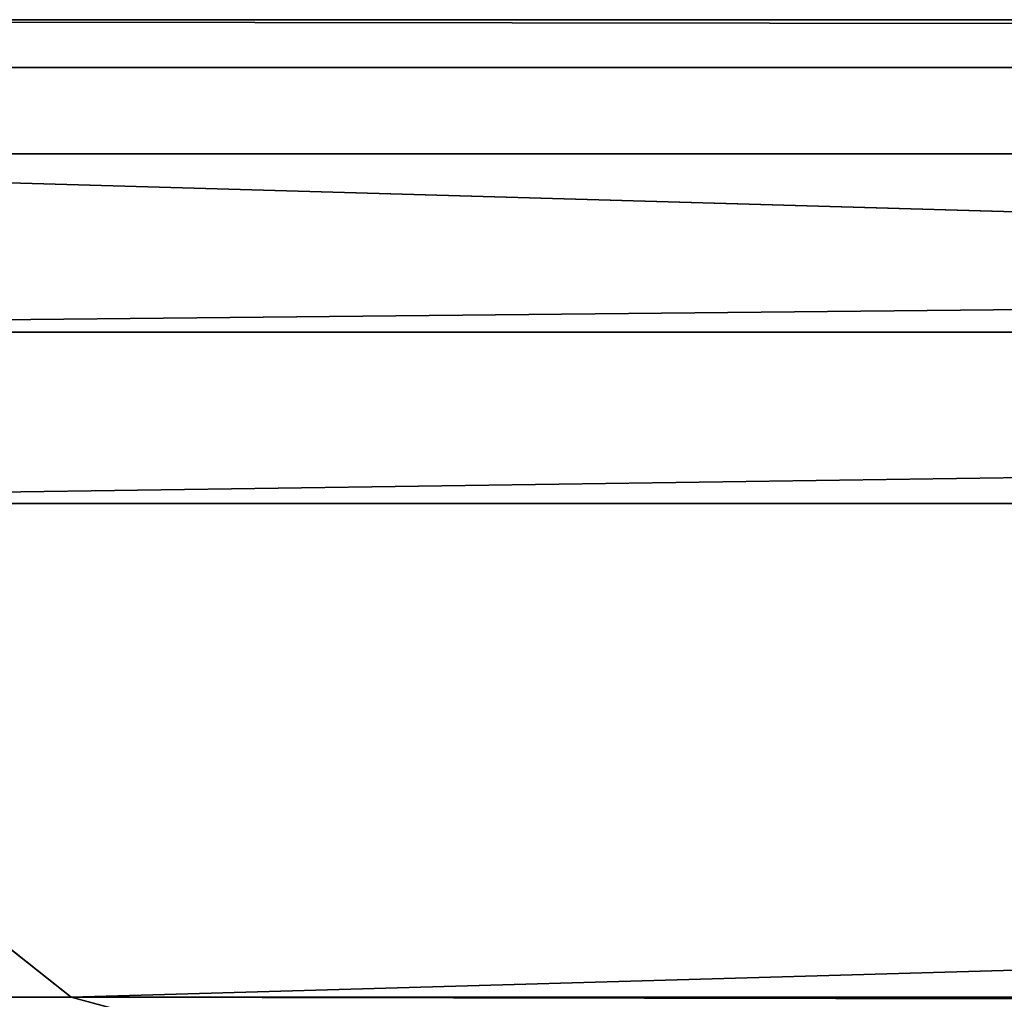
# Model space of a CAD drawing. Header units: metres. Extents: x 0 to 1004, y -708 to 0.
# Tile 45 of 118: x 49 to 81, y -31 to 0. Entities that reach past the tile are written whole.
import ezdxf

# ---------------------------------------------------------------- set-up
doc = ezdxf.new("R2010")
doc.units = ezdxf.units.M

msp = doc.modelspace()

# ---------------------------------------------------------------- linework, layer by layer
at = {"layer": 'top'}
for points in [[(987.022156, -4.297202, 163.059692), (17.022282, -4.297202, 163.059692), (987.022156, -4.297202, 176.059937)], [(17.022282, -4.297202, 163.059692), (17.022282, -4.297202, 176.059692), (987.022156, -4.297202, 176.059937)], [(987.022156, -4.297202, 176.059937), (17.022282, -4.297202, 176.059692), (17.022282, -4.297202, 2050.059814)], [(17.022282, -4.297202, 2063.059814), (987.022156, -4.297202, 2063.059814), (17.022282, -4.297202, 2050.059814)], [(987.022156, -4.297202, 2063.059814), (987.022156, -4.297202, 2050.059814), (17.022282, -4.297202, 2050.059814)], [(17.022282, -4.297202, 2050.059814), (987.022156, -4.297202, 2050.059814), (987.022156, -4.297202, 176.059937)], [(987.022156, -4.297202, 2063.059814), (17.022282, -4.297202, 2063.059814), (953.022278, -31.297201, 2063.059814)], [(953.022278, -31.297201, 2063.059814), (17.022282, -4.297202, 2063.059814), (51.022282, -31.297201, 2063.059814)], [(17.022282, -4.297202, 2063.059814), (17.022282, -31.297201, 2063.059814), (51.022282, -31.297201, 2063.059814)], [(987.022156, -4.297202, 163.059692), (51.022282, -31.297201, 163.059692), (17.022282, -4.297202, 163.059692)], [(51.022282, -31.297201, 163.059692), (17.022282, -31.297201, 163.059692), (17.022282, -4.297202, 163.059692)], [(953.022278, -31.297201, 163.059692), (51.022282, -31.297201, 163.059692), (987.022156, -4.297202, 163.059692)], [(17.022282, -31.297201, 163.059692), (51.022282, -31.297201, 163.059692), (17.022282, -31.297201, 176.059692)], [(51.022282, -31.297201, 163.059692), (51.022282, -31.297201, 2063.059814), (17.022282, -31.297201, 176.059692)], [(17.022282, -31.297201, 176.059692), (51.022282, -31.297201, 2063.059814), (17.022282, -31.297201, 2050.059814)], [(51.022282, -31.297201, 2063.059814), (17.022282, -31.297201, 2063.059814), (17.022282, -31.297201, 2050.059814)], [(953.022278, -31.297201, 2063.059814), (51.022282, -31.297201, 2063.059814), (948.022217, -32.636967, 2063.059814)], [(51.022282, -31.297201, 2063.059814), (56.022282, -32.636948, 2063.059814), (948.022217, -32.636967, 2063.059814)], [(51.022282, -31.297201, 163.059692), (953.022278, -31.297201, 163.059692), (56.022282, -32.636948, 163.059692)], [(56.022282, -32.636948, 163.059692), (56.022282, -32.636948, 2063.059814), (51.022282, -31.297201, 163.059692)], [(56.022282, -32.636948, 2063.059814), (51.022282, -31.297201, 2063.059814), (51.022282, -31.297201, 163.059692)], [(953.022278, -31.297201, 163.059692), (948.022217, -32.636967, 163.059692), (56.022282, -32.636948, 163.059692)]]:
    msp.add_3dface(points, dxfattribs=at)
at = {"layer": 'top0123459'}
for points in [[(1004.049377, 0), (10, -10), (0, 0)], [(1.527202, -1.527202, 175), (1002.522156, -1.527202, 175), (0, 0)], [(1002.522156, -1.527202, 175), (1004.049377, 0), (0, 0)], [(994.049377, -10), (10, -10), (1004.049377, 0)], [(1.527202, -1.527202, 175), (23.447599, -15.487401, 175), (1002.522156, -1.527202, 175)], [(23.447599, -15.487401, 175), (980.601746, -15.487401, 175), (1002.522156, -1.527202, 175)], [(10, -10, 90), (10, -10), (994.049377, -10, 90)], [(10, -10), (994.049377, -10), (994.049377, -10, 90)], [(994.049377, -10, 90), (217.024673, -653.266907, 90), (10, -10, 90)], [(217.024673, -653.266907, 90), (10, -694.05426, 90), (10, -10, 90)], [(15.487401, -23.447599, 163.059708), (61.512253, -53.434471, 163.059708), (23.447599, -15.487401, 163.059708)], [(61.512253, -53.434471, 163.059708), (67.223946, -52.298347, 163.059708), (23.447599, -15.487401, 163.059708)], [(23.447599, -15.487401, 163.059708), (67.223946, -52.298347, 163.059708), (980.601746, -15.487401, 163.059708)], [(23.447599, -15.487401, 163.059708), (980.601746, -15.487401, 163.059708), (23.447599, -15.487401, 175)], [(980.601746, -15.487401, 163.059708), (980.601746, -15.487401, 175), (23.447599, -15.487401, 175)], [(67.223946, -52.298347, 163.059708), (936.825623, -52.298347, 163.059708), (980.601746, -15.487401, 163.059708)], [(53.4347, -61.512028, 163.059708), (56.670116, -56.669888, 163.059708), (15.487401, -23.447599, 163.059708)], [(56.670116, -56.669888, 163.059708), (61.512253, -53.434471, 163.059708), (15.487401, -23.447599, 163.059708)], [(53.4347, -61.512028, 163.059708), (15.487401, -23.447599, 163.059708), (52.298573, -67.223717, 163.059708)], [(15.487401, -23.447599, 163.059708), (15.487401, -680.606628, 163.059708), (52.298573, -67.223717, 163.059708)]]:
    msp.add_3dface(points, dxfattribs=at)

doc.saveas('drawing.dxf')
